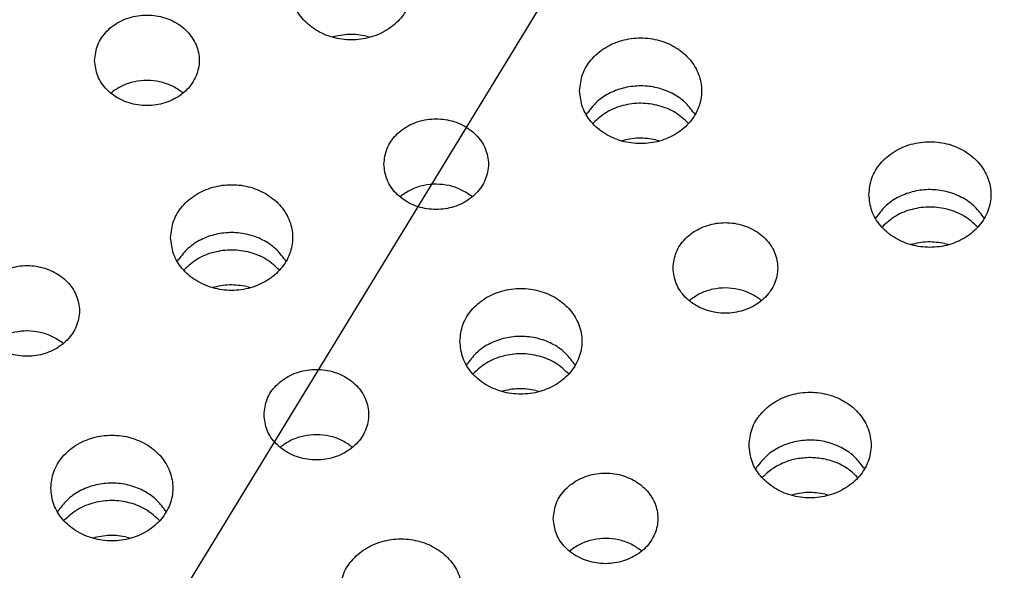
# Model space of a CAD drawing. Header units: inches. Extents: x -129 to 664, y -381 to 179.
# Tile 33 of 109: x -16 to -5, y -320 to -314. Entities that reach past the tile are written whole.
import ezdxf

# ---------------------------------------------------------------- set-up
doc = ezdxf.new("R2010")
doc.units = ezdxf.units.IN
doc.layers.add('1', color=7, linetype='Continuous')
doc.dimstyles.get("Standard").update_dxf_attribs({"dimtxt": 0.18, "dimasz": 0.18, "dimexe": 0.18, "dimexo": 0.0625, "dimgap": 0.09, "dimtad": 0, "dimtih": 1, "dimtoh": 1, "dimdec": 4, "dimzin": 0, "dimdsep": 46, "dimtxsty": 'Standard', "dimcen": 0.09, "dimadec": 0, "dimazin": 0, "dimtfac": 1, "dimtdec": 4, "dimtofl": 0, "dimtmove": 0, "dimatfit": 3, "dimfxl": 1, "dimtolj": 1, "dimtzin": 0, "dimarcsym": 0})

# ---------------------------------------------------------------- blocks, each defined once
blk = doc.blocks.new('insulator_top2_E7018-25457__230', base_point=(-87.509, -353.663))
at = {"color": 7, "linetype": 'Continuous'}
for p, q in [((-15.406, -314.822), (-15.391, -314.81)), ((-14.587, -314.813), (-14.576, -314.822)), ((-9.949, -315.071), (-9.935, -315.047)), ((-8.713, -315.053), (-8.702, -315.071)), ((-12.087, -316.013), (-12.072, -316)), ((-11.268, -316.004), (-11.257, -316.013)), ((-6.63, -316.262), (-6.616, -316.238)), ((-5.394, -316.243), (-5.384, -316.262)), ((-14.642, -316.755), (-14.628, -316.731)), ((-13.406, -316.736), (-13.396, -316.755)), ((-8.768, -317.203), (-8.754, -317.191)), ((-7.949, -317.194), (-7.939, -317.203)), ((-15.961, -317.687), (-15.951, -317.696)), ((-11.324, -317.945), (-11.31, -317.921)), ((-10.088, -317.927), (-10.077, -317.945)), ((-13.462, -318.887), (-13.447, -318.874)), ((-12.643, -318.878), (-12.632, -318.887)), ((-8.005, -319.136), (-7.991, -319.112)), ((-6.769, -319.117), (-6.758, -319.136)), ((-16.017, -319.629), (-16.003, -319.605)), ((-14.781, -319.61), (-14.77, -319.629)), ((-10.143, -320.077), (-10.128, -320.065)), ((-9.324, -320.068), (-9.313, -320.077))]:
    blk.add_line(p, q, dxfattribs=at)
for points, knots in [([(-13.344, -313.605), (-13.338, -313.669), (-13.324, -313.799), (-13.216, -313.971), (-13.059, -314.106), (-12.862, -314.192), (-12.644, -314.222), (-12.427, -314.192), (-12.23, -314.106), (-12.072, -313.971), (-11.968, -313.799), (-11.933, -313.605), (-11.968, -313.412), (-12.072, -313.24), (-12.23, -313.105), (-12.427, -313.019), (-12.644, -312.989), (-12.862, -313.019), (-13.059, -313.105), (-13.216, -313.24), (-13.324, -313.412), (-13.338, -313.542), (-13.344, -313.605)], [0, 0, 0, 0, 0.190439, 0.386512, 0.591376, 0.804667, 1.023004, 1.241341, 1.454632, 1.659496, 1.855569, 2.046008, 2.236447, 2.43252, 2.637384, 2.850675, 3.069012, 3.287349, 3.50064, 3.705504, 3.901578, 4.092016, 4.092016, 4.092016, 4.092016]), ([(-15.591, -314.447), (-15.584, -314.508), (-15.569, -314.632), (-15.456, -314.792), (-15.294, -314.908), (-15.096, -314.969), (-14.886, -314.969), (-14.689, -314.908), (-14.525, -314.792), (-14.417, -314.632), (-14.378, -314.447), (-14.417, -314.263), (-14.525, -314.103), (-14.689, -313.986), (-14.886, -313.925), (-15.096, -313.925), (-15.294, -313.986), (-15.456, -314.103), (-15.569, -314.263), (-15.584, -314.386), (-15.591, -314.447)], [0, 0, 0, 0, 0.181365, 0.369194, 0.566516, 0.771824, 0.980202, 1.18551, 1.382833, 1.570662, 1.752027, 1.933392, 2.121221, 2.318543, 2.523851, 2.732229, 2.937537, 3.134859, 3.322688, 3.504053, 3.504053, 3.504053, 3.504053]), ([(-10.026, -314.796), (-10.019, -314.86), (-10.005, -314.989), (-9.898, -315.162), (-9.74, -315.297), (-9.543, -315.383), (-9.326, -315.412), (-9.108, -315.383), (-8.911, -315.297), (-8.753, -315.162), (-8.65, -314.989), (-8.614, -314.796), (-8.65, -314.603), (-8.753, -314.43), (-8.911, -314.295), (-9.108, -314.209), (-9.326, -314.18), (-9.543, -314.209), (-9.74, -314.295), (-9.898, -314.43), (-10.005, -314.603), (-10.019, -314.732), (-10.026, -314.796)], [0, 0, 0, 0, 0.190439, 0.386512, 0.591376, 0.804667, 1.023004, 1.241341, 1.454632, 1.659496, 1.855569, 2.046008, 2.236447, 2.43252, 2.637384, 2.850675, 3.069012, 3.287349, 3.50064, 3.705504, 3.901578, 4.092016, 4.092016, 4.092016, 4.092016]), ([(-14.587, -314.813), (-14.625, -314.787), (-14.704, -314.733), (-14.843, -314.689), (-14.988, -314.672), (-15.134, -314.688), (-15.272, -314.731), (-15.352, -314.784), (-15.391, -314.81)], [0, 0, 0, 0, 0.1402466, 0.2843161, 0.430533, 0.5767952, 0.720992, 0.861422, 0.861422, 0.861422, 0.861422]), ([(-8.713, -315.053), (-8.748, -315.007), (-8.818, -314.915), (-8.967, -314.818), (-9.138, -314.754), (-9.322, -314.733), (-9.506, -314.753), (-9.678, -314.814), (-9.828, -314.911), (-9.9, -315.002), (-9.935, -315.047)], [0, 0, 0, 0, 0.169498, 0.345491, 0.526995, 0.711655, 0.896376, 1.078052, 1.254286, 1.424031, 1.424031, 1.424031, 1.424031]), ([(-12.272, -315.638), (-12.265, -315.699), (-12.25, -315.822), (-12.137, -315.982), (-11.975, -316.099), (-11.777, -316.16), (-11.568, -316.16), (-11.37, -316.099), (-11.207, -315.982), (-11.098, -315.822), (-11.06, -315.638), (-11.098, -315.453), (-11.207, -315.293), (-11.37, -315.177), (-11.568, -315.115), (-11.777, -315.115), (-11.975, -315.177), (-12.137, -315.293), (-12.25, -315.453), (-12.265, -315.577), (-12.272, -315.638)], [0, 0, 0, 0, 0.181365, 0.369194, 0.566516, 0.771824, 0.980202, 1.18551, 1.382833, 1.570662, 1.752027, 1.933392, 2.121221, 2.318543, 2.523851, 2.732229, 2.937537, 3.134859, 3.322688, 3.504053, 3.504053, 3.504053, 3.504053]), ([(-6.707, -315.986), (-6.7, -316.05), (-6.686, -316.18), (-6.579, -316.352), (-6.422, -316.487), (-6.224, -316.573), (-6.007, -316.602), (-5.79, -316.573), (-5.593, -316.487), (-5.434, -316.352), (-5.331, -316.18), (-5.295, -315.986), (-5.331, -315.793), (-5.434, -315.621), (-5.593, -315.486), (-5.79, -315.4), (-6.007, -315.37), (-6.224, -315.4), (-6.422, -315.486), (-6.579, -315.621), (-6.686, -315.793), (-6.7, -315.923), (-6.707, -315.986)], [0, 0, 0, 0, 0.190439, 0.386512, 0.591376, 0.804667, 1.023004, 1.241341, 1.454632, 1.659496, 1.855569, 2.046008, 2.236447, 2.43252, 2.637384, 2.850675, 3.069012, 3.287349, 3.50064, 3.705504, 3.901578, 4.092016, 4.092016, 4.092016, 4.092016]), ([(-14.719, -316.479), (-14.712, -316.543), (-14.698, -316.673), (-14.591, -316.845), (-14.434, -316.98), (-14.236, -317.066), (-14.019, -317.096), (-13.802, -317.066), (-13.605, -316.98), (-13.446, -316.845), (-13.343, -316.673), (-13.307, -316.479), (-13.343, -316.286), (-13.446, -316.114), (-13.605, -315.979), (-13.802, -315.893), (-14.019, -315.863), (-14.236, -315.893), (-14.434, -315.979), (-14.591, -316.114), (-14.698, -316.286), (-14.712, -316.416), (-14.719, -316.479)], [0, 0, 0, 0, 0.190439, 0.386512, 0.591376, 0.804667, 1.023004, 1.241341, 1.454632, 1.659496, 1.855569, 2.046008, 2.236447, 2.43252, 2.637384, 2.850675, 3.069012, 3.287349, 3.50064, 3.705504, 3.901578, 4.092016, 4.092016, 4.092016, 4.092016]), ([(-11.268, -316.004), (-11.307, -315.977), (-11.385, -315.924), (-11.524, -315.879), (-11.669, -315.863), (-11.815, -315.878), (-11.954, -315.921), (-12.033, -315.974), (-12.072, -316)], [0, 0, 0, 0, 0.1402465, 0.2843161, 0.4305329, 0.5767951, 0.7209919, 0.8614218, 0.8614218, 0.8614218, 0.8614218]), ([(-5.394, -316.243), (-5.429, -316.198), (-5.499, -316.106), (-5.649, -316.008), (-5.819, -315.945), (-6.003, -315.923), (-6.188, -315.943), (-6.359, -316.005), (-6.51, -316.101), (-6.581, -316.193), (-6.616, -316.238)], [0, 0, 0, 0, 0.169498, 0.345491, 0.526995, 0.711654, 0.896376, 1.078052, 1.254285, 1.42403, 1.42403, 1.42403, 1.42403]), ([(-8.954, -316.828), (-8.946, -316.889), (-8.931, -317.013), (-8.818, -317.173), (-8.656, -317.289), (-8.458, -317.35), (-8.249, -317.35), (-8.051, -317.289), (-7.888, -317.173), (-7.779, -317.013), (-7.741, -316.828), (-7.779, -316.644), (-7.888, -316.484), (-8.051, -316.367), (-8.249, -316.306), (-8.458, -316.306), (-8.656, -316.367), (-8.818, -316.484), (-8.931, -316.644), (-8.946, -316.767), (-8.954, -316.828)], [0, 0, 0, 0, 0.181365, 0.369194, 0.566516, 0.771824, 0.980202, 1.18551, 1.382833, 1.570662, 1.752027, 1.933392, 2.121221, 2.318543, 2.523851, 2.732229, 2.937537, 3.134859, 3.322688, 3.504053, 3.504053, 3.504053, 3.504053]), ([(-13.406, -316.736), (-13.441, -316.691), (-13.511, -316.599), (-13.661, -316.501), (-13.831, -316.438), (-14.015, -316.416), (-14.2, -316.436), (-14.371, -316.498), (-14.522, -316.595), (-14.593, -316.686), (-14.628, -316.731)], [0, 0, 0, 0, 0.169498, 0.345491, 0.526995, 0.711655, 0.896377, 1.078053, 1.254286, 1.424031, 1.424031, 1.424031, 1.424031]), ([(-16.966, -317.321), (-16.958, -317.382), (-16.943, -317.506), (-16.83, -317.666), (-16.668, -317.782), (-16.47, -317.844), (-16.261, -317.844), (-16.063, -317.782), (-15.9, -317.666), (-15.791, -317.506), (-15.753, -317.321), (-15.791, -317.137), (-15.9, -316.977), (-16.063, -316.86), (-16.261, -316.799), (-16.47, -316.799), (-16.668, -316.86), (-16.83, -316.977), (-16.943, -317.137), (-16.958, -317.26), (-16.966, -317.321)], [0, 0, 0, 0, 0.181365, 0.369194, 0.566516, 0.771824, 0.980202, 1.18551, 1.382833, 1.570662, 1.752027, 1.933392, 2.121221, 2.318543, 2.523851, 2.732229, 2.937537, 3.134859, 3.322688, 3.504053, 3.504053, 3.504053, 3.504053]), ([(-11.4, -317.67), (-11.393, -317.734), (-11.38, -317.863), (-11.272, -318.036), (-11.115, -318.171), (-10.918, -318.257), (-10.7, -318.286), (-10.483, -318.257), (-10.286, -318.171), (-10.128, -318.036), (-10.024, -317.863), (-9.988, -317.67), (-10.024, -317.477), (-10.128, -317.304), (-10.286, -317.169), (-10.483, -317.083), (-10.7, -317.054), (-10.918, -317.083), (-11.115, -317.169), (-11.272, -317.304), (-11.38, -317.477), (-11.393, -317.606), (-11.4, -317.67)], [0, 0, 0, 0, 0.190439, 0.386512, 0.591376, 0.804667, 1.023004, 1.241341, 1.454632, 1.659496, 1.855569, 2.046008, 2.236447, 2.43252, 2.637384, 2.850675, 3.069012, 3.287349, 3.50064, 3.705504, 3.901578, 4.092016, 4.092016, 4.092016, 4.092016]), ([(-7.949, -317.194), (-7.988, -317.168), (-8.067, -317.114), (-8.205, -317.07), (-8.351, -317.053), (-8.496, -317.069), (-8.635, -317.112), (-8.714, -317.165), (-8.754, -317.191)], [0, 0, 0, 0, 0.1402465, 0.2843159, 0.4305326, 0.5767947, 0.7209913, 0.8614212, 0.8614212, 0.8614212, 0.8614212]), ([(-15.961, -317.687), (-16, -317.661), (-16.079, -317.607), (-16.217, -317.563), (-16.363, -317.546), (-16.508, -317.562), (-16.647, -317.605), (-16.726, -317.658), (-16.765, -317.684)], [0, 0, 0, 0, 0.1402464, 0.2843157, 0.4305323, 0.5767943, 0.7209909, 0.8614206, 0.8614206, 0.8614206, 0.8614206]), ([(-10.088, -317.927), (-10.122, -317.882), (-10.193, -317.789), (-10.342, -317.692), (-10.513, -317.628), (-10.697, -317.607), (-10.881, -317.627), (-11.052, -317.688), (-11.203, -317.785), (-11.275, -317.876), (-11.31, -317.921)], [0, 0, 0, 0, 0.169498, 0.345491, 0.526995, 0.711655, 0.896376, 1.078053, 1.254286, 1.424031, 1.424031, 1.424031, 1.424031]), ([(-13.647, -318.512), (-13.64, -318.573), (-13.625, -318.696), (-13.512, -318.856), (-13.35, -318.973), (-13.152, -319.034), (-12.942, -319.034), (-12.745, -318.973), (-12.581, -318.856), (-12.473, -318.696), (-12.434, -318.512), (-12.473, -318.327), (-12.581, -318.167), (-12.745, -318.051), (-12.942, -317.99), (-13.152, -317.99), (-13.35, -318.051), (-13.512, -318.167), (-13.625, -318.327), (-13.64, -318.451), (-13.647, -318.512)], [0, 0, 0, 0, 0.181365, 0.369194, 0.566516, 0.771824, 0.980202, 1.18551, 1.382833, 1.570662, 1.752027, 1.933392, 2.121221, 2.318543, 2.523851, 2.732229, 2.937537, 3.134859, 3.322688, 3.504053, 3.504053, 3.504053, 3.504053]), ([(-8.082, -318.86), (-8.075, -318.924), (-8.061, -319.054), (-7.954, -319.226), (-7.796, -319.361), (-7.599, -319.447), (-7.382, -319.477), (-7.164, -319.447), (-6.967, -319.361), (-6.809, -319.226), (-6.706, -319.054), (-6.67, -318.86), (-6.706, -318.667), (-6.809, -318.495), (-6.967, -318.36), (-7.164, -318.274), (-7.382, -318.244), (-7.599, -318.274), (-7.796, -318.36), (-7.954, -318.495), (-8.061, -318.667), (-8.075, -318.797), (-8.082, -318.86)], [0, 0, 0, 0, 0.190439, 0.386512, 0.591376, 0.804667, 1.023004, 1.241341, 1.454632, 1.659496, 1.855569, 2.046008, 2.236447, 2.43252, 2.637384, 2.850675, 3.069012, 3.287349, 3.50064, 3.705504, 3.901578, 4.092016, 4.092016, 4.092016, 4.092016]), ([(-16.094, -319.354), (-16.087, -319.417), (-16.073, -319.547), (-15.965, -319.719), (-15.808, -319.854), (-15.611, -319.94), (-15.394, -319.97), (-15.176, -319.94), (-14.979, -319.854), (-14.821, -319.719), (-14.718, -319.547), (-14.682, -319.354), (-14.718, -319.16), (-14.821, -318.988), (-14.979, -318.853), (-15.176, -318.767), (-15.394, -318.737), (-15.611, -318.767), (-15.808, -318.853), (-15.965, -318.988), (-16.073, -319.16), (-16.087, -319.29), (-16.094, -319.354)], [0, 0, 0, 0, 0.190439, 0.386512, 0.591376, 0.804667, 1.023004, 1.241341, 1.454632, 1.659496, 1.855569, 2.046008, 2.236447, 2.43252, 2.637384, 2.850675, 3.069012, 3.287349, 3.50064, 3.705504, 3.901578, 4.092016, 4.092016, 4.092016, 4.092016]), ([(-12.643, -318.878), (-12.681, -318.851), (-12.76, -318.798), (-12.898, -318.753), (-13.044, -318.737), (-13.19, -318.752), (-13.328, -318.795), (-13.408, -318.848), (-13.447, -318.874)], [0, 0, 0, 0, 0.1402463, 0.2843156, 0.4305322, 0.5767942, 0.7209907, 0.8614204, 0.8614204, 0.8614204, 0.8614204]), ([(-6.769, -319.117), (-6.804, -319.072), (-6.874, -318.98), (-7.023, -318.882), (-7.194, -318.819), (-7.378, -318.797), (-7.562, -318.817), (-7.734, -318.879), (-7.884, -318.975), (-7.956, -319.067), (-7.991, -319.112)], [0, 0, 0, 0, 0.169498, 0.345491, 0.526995, 0.711655, 0.896376, 1.078052, 1.254285, 1.42403, 1.42403, 1.42403, 1.42403]), ([(-10.328, -319.702), (-10.321, -319.763), (-10.306, -319.887), (-10.193, -320.047), (-10.031, -320.163), (-9.833, -320.224), (-9.624, -320.224), (-9.426, -320.163), (-9.263, -320.047), (-9.154, -319.887), (-9.116, -319.702), (-9.154, -319.518), (-9.263, -319.358), (-9.426, -319.241), (-9.624, -319.18), (-9.833, -319.18), (-10.031, -319.241), (-10.193, -319.358), (-10.306, -319.518), (-10.321, -319.641), (-10.328, -319.702)], [0, 0, 0, 0, 0.181365, 0.369194, 0.566516, 0.771824, 0.980202, 1.18551, 1.382833, 1.570662, 1.752027, 1.933392, 2.121221, 2.318543, 2.523851, 2.732229, 2.937537, 3.134859, 3.322688, 3.504053, 3.504053, 3.504053, 3.504053]), ([(-14.781, -319.61), (-14.816, -319.565), (-14.886, -319.473), (-15.035, -319.375), (-15.206, -319.312), (-15.39, -319.29), (-15.574, -319.31), (-15.746, -319.372), (-15.896, -319.469), (-15.968, -319.56), (-16.003, -319.605)], [0, 0, 0, 0, 0.169498, 0.345491, 0.526995, 0.711655, 0.896376, 1.078052, 1.254286, 1.424031, 1.424031, 1.424031, 1.424031]), ([(-12.775, -320.544), (-12.768, -320.608), (-12.754, -320.737), (-12.647, -320.91), (-12.49, -321.045), (-12.292, -321.131), (-12.075, -321.16), (-11.858, -321.131), (-11.66, -321.045), (-11.502, -320.91), (-11.399, -320.737), (-11.363, -320.544), (-11.399, -320.351), (-11.502, -320.178), (-11.66, -320.043), (-11.858, -319.957), (-12.075, -319.928), (-12.292, -319.957), (-12.49, -320.043), (-12.647, -320.178), (-12.754, -320.351), (-12.768, -320.48), (-12.775, -320.544)], [0, 0, 0, 0, 0.190439, 0.386512, 0.591376, 0.804667, 1.023004, 1.241341, 1.454632, 1.659496, 1.855569, 2.046008, 2.236447, 2.43252, 2.637384, 2.850675, 3.069012, 3.287349, 3.50064, 3.705504, 3.901578, 4.092016, 4.092016, 4.092016, 4.092016]), ([(-9.324, -320.068), (-9.363, -320.042), (-9.441, -319.988), (-9.58, -319.944), (-9.725, -319.927), (-9.871, -319.943), (-10.01, -319.986), (-10.089, -320.039), (-10.128, -320.065)], [0, 0, 0, 0, 0.1402464, 0.2843157, 0.4305323, 0.5767943, 0.7209909, 0.8614207, 0.8614207, 0.8614207, 0.8614207])]:
    blk.add_open_spline(points, degree=3, knots=knots, dxfattribs=at)
blk = doc.blocks.new('insulator_top1_E7018-25456__294', base_point=(-87.509, -354.063))
at = {"color": 7, "linetype": 'Continuous'}
for p, q in [((-12.471, -314.168), (-12.424, -314.18)), ((-15.406, -314.822), (-15.391, -314.81)), ((-14.587, -314.813), (-14.576, -314.822)), ((-9.875, -315.171), (-9.871, -315.166)), ((-9.153, -315.359), (-9.105, -315.371)), ((-12.087, -316.013), (-12.072, -316)), ((-11.268, -316.004), (-11.257, -316.013)), ((-6.557, -316.361), (-6.552, -316.356)), ((-5.834, -316.549), (-5.787, -316.561)), ((-14.568, -316.854), (-14.564, -316.849)), ((-13.846, -317.042), (-13.799, -317.054)), ((-8.768, -317.203), (-8.754, -317.191)), ((-7.949, -317.194), (-7.939, -317.203)), ((-15.961, -317.687), (-15.951, -317.696)), ((-11.25, -318.045), (-11.245, -318.04)), ((-10.527, -318.233), (-10.48, -318.245)), ((-13.462, -318.887), (-13.447, -318.874)), ((-12.643, -318.878), (-12.632, -318.887)), ((-7.931, -319.235), (-7.927, -319.23)), ((-7.209, -319.423), (-7.161, -319.435)), ((-15.943, -319.728), (-15.939, -319.723)), ((-15.221, -319.916), (-15.173, -319.928)), ((-10.143, -320.077), (-10.128, -320.065)), ((-9.324, -320.068), (-9.313, -320.077))]:
    blk.add_line(p, q, dxfattribs=at)
for points, knots in [([(-12.471, -314.168), (-12.537, -314.158), (-12.67, -314.137), (-12.8, -314.166), (-12.865, -314.18)], [0, 0, 0, 0, 0.198955, 0.3974081, 0.3974081, 0.3974081, 0.3974081]), ([(-14.587, -314.813), (-14.625, -314.787), (-14.704, -314.733), (-14.843, -314.689), (-14.988, -314.672), (-15.134, -314.688), (-15.272, -314.731), (-15.352, -314.784), (-15.391, -314.81)], [0, 0, 0, 0, 0.1402466, 0.2843161, 0.430533, 0.5767952, 0.720992, 0.861422, 0.861422, 0.861422, 0.861422]), ([(-8.776, -315.17), (-8.825, -315.126), (-8.924, -315.035), (-9.116, -314.959), (-9.322, -314.93), (-9.529, -314.957), (-9.722, -315.032), (-9.822, -315.122), (-9.871, -315.166)], [0, 0, 0, 0, 0.196081, 0.399664, 0.607703, 0.81582, 1.019616, 1.215979, 1.215979, 1.215979, 1.215979]), ([(-9.153, -315.359), (-9.219, -315.348), (-9.351, -315.328), (-9.482, -315.356), (-9.547, -315.371)], [0, 0, 0, 0, 0.1989552, 0.3974084, 0.3974084, 0.3974084, 0.3974084]), ([(-11.268, -316.004), (-11.307, -315.977), (-11.385, -315.924), (-11.524, -315.879), (-11.669, -315.863), (-11.815, -315.878), (-11.954, -315.921), (-12.033, -315.974), (-12.072, -316)], [0, 0, 0, 0, 0.1402465, 0.2843161, 0.4305329, 0.5767951, 0.7209919, 0.8614218, 0.8614218, 0.8614218, 0.8614218]), ([(-5.458, -316.361), (-5.506, -316.316), (-5.605, -316.226), (-5.797, -316.149), (-6.003, -316.121), (-6.21, -316.148), (-6.403, -316.222), (-6.503, -316.312), (-6.552, -316.356)], [0, 0, 0, 0, 0.196081, 0.399663, 0.607702, 0.815819, 1.019615, 1.215978, 1.215978, 1.215978, 1.215978]), ([(-5.834, -316.549), (-5.9, -316.539), (-6.032, -316.518), (-6.163, -316.547), (-6.228, -316.561)], [0, 0, 0, 0, 0.1989551, 0.3974082, 0.3974082, 0.3974082, 0.3974082]), ([(-13.47, -316.854), (-13.518, -316.81), (-13.617, -316.719), (-13.809, -316.643), (-14.015, -316.614), (-14.222, -316.641), (-14.415, -316.715), (-14.515, -316.805), (-14.564, -316.849)], [0, 0, 0, 0, 0.196081, 0.399664, 0.607703, 0.815821, 1.019617, 1.21598, 1.21598, 1.21598, 1.21598]), ([(-13.846, -317.042), (-13.912, -317.032), (-14.044, -317.011), (-14.175, -317.04), (-14.24, -317.054)], [0, 0, 0, 0, 0.1989549, 0.397408, 0.397408, 0.397408, 0.397408]), ([(-7.949, -317.194), (-7.988, -317.168), (-8.067, -317.114), (-8.205, -317.07), (-8.351, -317.053), (-8.496, -317.069), (-8.635, -317.112), (-8.714, -317.165), (-8.754, -317.191)], [0, 0, 0, 0, 0.1402465, 0.2843159, 0.4305326, 0.5767947, 0.7209913, 0.8614212, 0.8614212, 0.8614212, 0.8614212]), ([(-15.961, -317.687), (-16, -317.661), (-16.079, -317.607), (-16.217, -317.563), (-16.363, -317.546), (-16.508, -317.562), (-16.647, -317.605), (-16.726, -317.658), (-16.765, -317.684)], [0, 0, 0, 0, 0.1402464, 0.2843157, 0.4305323, 0.5767943, 0.7209909, 0.8614206, 0.8614206, 0.8614206, 0.8614206]), ([(-10.151, -318.044), (-10.199, -318), (-10.298, -317.909), (-10.49, -317.833), (-10.697, -317.804), (-10.904, -317.831), (-11.096, -317.906), (-11.196, -317.996), (-11.245, -318.04)], [0, 0, 0, 0, 0.196081, 0.399664, 0.607703, 0.815821, 1.019616, 1.215979, 1.215979, 1.215979, 1.215979]), ([(-10.527, -318.233), (-10.593, -318.222), (-10.726, -318.202), (-10.856, -318.23), (-10.921, -318.245)], [0, 0, 0, 0, 0.1989549, 0.3974079, 0.3974079, 0.3974079, 0.3974079]), ([(-12.643, -318.878), (-12.681, -318.851), (-12.76, -318.798), (-12.898, -318.753), (-13.044, -318.737), (-13.19, -318.752), (-13.328, -318.795), (-13.408, -318.848), (-13.447, -318.874)], [0, 0, 0, 0, 0.1402463, 0.2843156, 0.4305322, 0.5767942, 0.7209907, 0.8614204, 0.8614204, 0.8614204, 0.8614204]), ([(-7.378, -319.004), (-7.43, -319.007), (-7.534, -319.012), (-7.683, -319.058), (-7.818, -319.128), (-7.891, -319.196), (-7.927, -319.23)], [0, 0, 0, 0, 0.1565262, 0.3111871, 0.4623825, 0.6091158, 0.6091158, 0.6091158, 0.6091158]), ([(-6.832, -319.235), (-6.868, -319.201), (-6.939, -319.132), (-7.074, -319.061), (-7.222, -319.014), (-7.326, -319.007), (-7.378, -319.004)], [0, 0, 0, 0, 0.1465196, 0.2975283, 0.4520628, 0.6085445, 0.6085445, 0.6085445, 0.6085445]), ([(-14.844, -319.728), (-14.893, -319.684), (-14.992, -319.593), (-15.184, -319.517), (-15.39, -319.488), (-15.597, -319.515), (-15.79, -319.59), (-15.89, -319.679), (-15.939, -319.723)], [0, 0, 0, 0, 0.196081, 0.399664, 0.607703, 0.81582, 1.019616, 1.215979, 1.215979, 1.215979, 1.215979]), ([(-7.209, -319.423), (-7.275, -319.413), (-7.407, -319.392), (-7.538, -319.421), (-7.603, -319.435)], [0, 0, 0, 0, 0.1989548, 0.3974077, 0.3974077, 0.3974077, 0.3974077]), ([(-15.221, -319.916), (-15.287, -319.906), (-15.419, -319.885), (-15.549, -319.914), (-15.615, -319.928)], [0, 0, 0, 0, 0.1989552, 0.3974085, 0.3974085, 0.3974085, 0.3974085]), ([(-9.324, -320.068), (-9.363, -320.042), (-9.441, -319.988), (-9.58, -319.944), (-9.725, -319.927), (-9.871, -319.943), (-10.01, -319.986), (-10.089, -320.039), (-10.128, -320.065)], [0, 0, 0, 0, 0.1402464, 0.2843157, 0.4305323, 0.5767943, 0.7209909, 0.8614207, 0.8614207, 0.8614207, 0.8614207])]:
    blk.add_open_spline(points, degree=3, knots=knots, dxfattribs=at)
blk = doc.blocks.new('segment_160pin_assy_E7018-62555_1__298', base_point=(-87.509, -370.048))
for name, p in [('insulator_top2_E7018-25457__230', (-87.509, -353.663)), ('insulator_top1_E7018-25456__294', (-87.509, -354.063))]:
    blk.add_blockref(name, p)
blk = doc.blocks.new('hcdps_segment__299', base_point=(-87.509, -370.048))
blk.add_blockref('segment_160pin_assy_E7018-62555_1__298', (-87.509, -370.048))
blk = doc.blocks.new('gen1__300', base_point=(-27.051, -340.34))
blk.add_blockref('hcdps_segment__299', (-87.509, -370.048))
blk = doc.blocks.new('1__302', base_point=(-265.051, -517.34))
blk.add_blockref('gen1__300', (-27.051, -340.34))
blk = doc.blocks.new('hcdps_segment__303', base_point=(-265.051, -519.34))
at = {"layer": '1'}
blk.add_blockref('1__302', (-265.051, -517.34), dxfattribs=at)
blk = doc.blocks.new('NOTES', base_point=(230.762, -181.264))
at = {"layer": '1', "color": 3, "linetype": 'Continuous', "has_arrowhead": 0}
blk.add_leader([(-21.199, -331.395), (25.192, -255.397)], dimstyle='Standard', dxfattribs=at)
blk = doc.blocks.new('HPA1_A', base_point=(-122.38, -374.56))
at = {"layer": '1'}
blk.add_blockref('NOTES', (230.762, -181.264), dxfattribs=at)

msp = doc.modelspace()

# ---------------------------------------------------------------- block references
msp.add_blockref('hcdps_segment__303', (-265.051, -519.34))
at = {"layer": '1'}
msp.add_blockref('HPA1_A', (-122.38, -374.56), dxfattribs=at)

doc.saveas('drawing.dxf')
